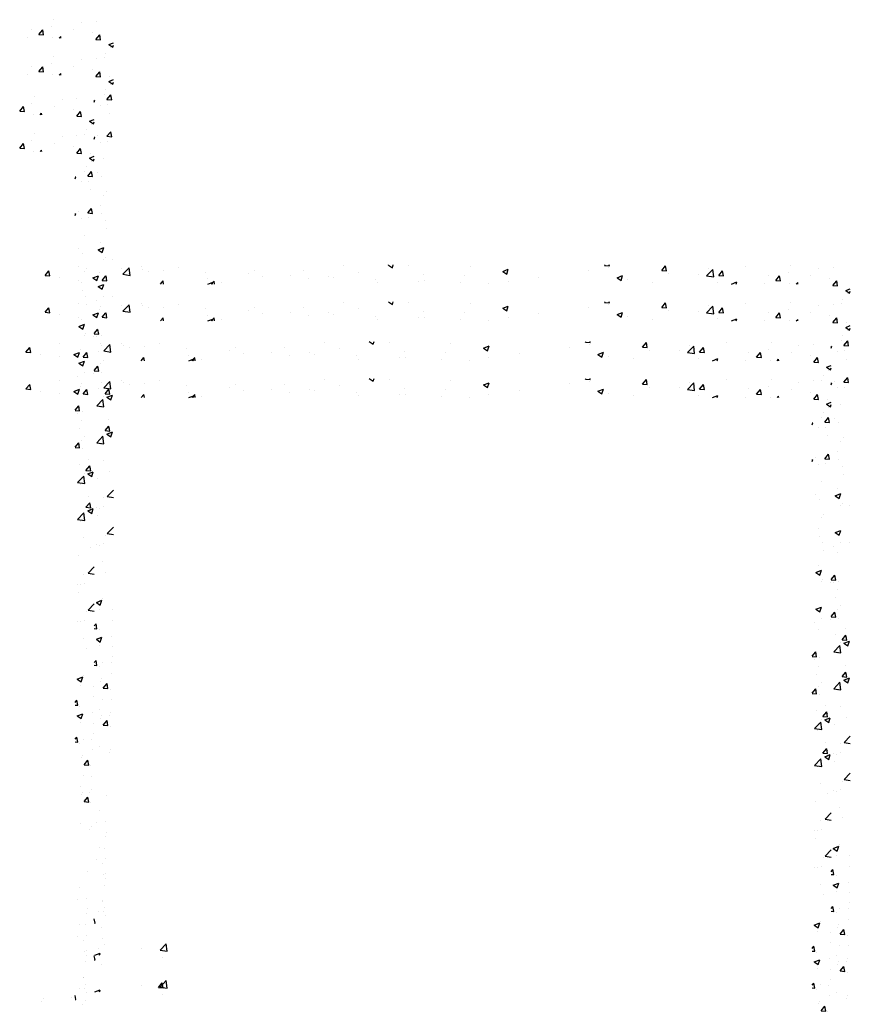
# Model space of a CAD drawing. Extents: x -210 to 4628, y -2287 to 14168.
# Tile 25 of 46: x 2054 to 2315, y 5577 to 5886. Entities that reach past the tile are written whole.
import ezdxf

# ---------------------------------------------------------------- set-up
doc = ezdxf.new("R2010")
doc.units = 0
doc.header["$LTSCALE"] = 24
doc.layers.get('0').update_dxf_attribs({"linetype": 'CONTINUOUS'})
doc.layers.add('E1', color=4, linetype='CONTINUOUS')
doc.layers.add('FIXT', color=6, linetype='CONTINUOUS')

# ---------------------------------------------------------------- blocks, each defined once
blk = doc.blocks.new('*X')
at = {"color": 0}
for p, q in [((2200.57, 1842.62), (2202.98, 1845.49)), ((2203.56, 1842.36), (2202.98, 1845.49)), ((2221.61, 1848.11), (2221.61, 1848.11)), ((2234.9, 1844.33), (2234.9, 1844.33)), ((2248.3, 1846.98), (2248.3, 1846.98)), ((2249.49, 1843.32), (2253.38, 1847.38)), ((2249.49, 1843.32), (2253.93, 1842.63)), ((2253.24, 1843.69), (2253.24, 1843.69)), ((2253.94, 1842.63), (2253.38, 1847.38)), ((2260.87, 1848.07), (2260.87, 1848.07)), ((2261.67, 1846.64), (2261.67, 1846.64)), ((2265.76, 1845.34), (2265.76, 1845.34)), ((2274.99, 1845.85), (2274.99, 1845.85)), ((2284.7, 1847.83), (2284.7, 1847.83)), ((2301.68, 1844.73), (2301.68, 1844.73)), ((2328.37, 1843.6), (2328.37, 1843.6)), ((2331.97, 1845.68), (2331.97, 1845.68)), ((2362.83, 1845.42), (2362.83, 1845.42)), ((2388.09, 1848.62), (2388.09, 1848.62)), ((2397.6, 1844.71), (2397.6, 1844.71)), ((2416.35, 1849.17), (2416.4, 1849.19)), ((2416.35, 1849.17), (2418.84, 1847.49)), ((2418.84, 1847.49), (2419.41, 1849.19)), ((2429.18, 1848.86), (2429.18, 1848.86)), ((2438.54, 1843.19), (2438.54, 1843.19)), ((2467.7, 1848.2), (2467.7, 1848.2)), ((2488.21, 1845.16), (2491.71, 1846.51)), ((2488.21, 1845.16), (2490.7, 1843.49)), ((2490.34, 1846.2), (2490.34, 1846.2)), ((2490.7, 1843.48), (2491.71, 1846.51)), ((2542.09, 1845.74), (2542.09, 1845.74)), ((2552.26, 1848.85), (2552.54, 1849.19)), ((2552.26, 1848.85), (2555.25, 1848.59)), ((2554.61, 1847.39), (2554.61, 1847.39)), ((2555.25, 1848.59), (2555.14, 1849.19)), ((2588.13, 1845.72), (2590.54, 1848.59)), ((2588.13, 1845.72), (2591.11, 1845.46)), ((2591.12, 1845.45), (2590.54, 1848.59)), ((2592.3, 1843.54), (2592.3, 1843.54)), ((2611.43, 1843.39), (2611.43, 1843.39)), ((2616.39, 1842.37), (2620.29, 1846.43)), ((2617.56, 1846.74), (2617.56, 1846.74)), ((2620.84, 1841.68), (2620.29, 1846.43)), ((2623.99, 1842.58), (2626.4, 1845.45)), ((2626.98, 1842.32), (2626.4, 1845.45)), ((2640.59, 1848.4), (2640.59, 1848.4)), ((2667.52, 1844.26), (2667.52, 1844.26)), ((2669.16, 1848.76), (2669.16, 1848.76)), ((2686.45, 1846.76), (2686.45, 1846.76)), ((2695.85, 1847.64), (2695.85, 1847.64)), ((2200.57, 1842.62), (2203.56, 1842.36)), ((2209.65, 1841.12), (2209.65, 1841.12)), ((2221.66, 1839.53), (2221.66, 1839.53)), ((2230.63, 1841.05), (2234.13, 1842.39)), ((2230.63, 1841.05), (2233.12, 1839.37)), ((2232.51, 1841.64), (2232.51, 1841.64)), ((2233.12, 1839.37), (2234.13, 1842.39)), ((2236.43, 1839.48), (2238.84, 1842.36)), ((2236.43, 1839.48), (2239.42, 1839.22)), ((2239.42, 1839.22), (2238.85, 1842.35)), ((2273, 1837.19), (2274.71, 1839.22)), ((2275.08, 1837.19), (2274.71, 1839.22)), ((2302.81, 1840.67), (2302.81, 1840.67)), ((2302.85, 1837.19), (2305.99, 1838.39)), ((2304.9, 1837.19), (2306.74, 1839.11)), ((2305.58, 1837.19), (2305.99, 1838.39)), ((2306.97, 1837.19), (2306.75, 1839.1)), ((2311.19, 1838.15), (2311.19, 1838.15)), ((2337.16, 1841.9), (2337.16, 1841.9)), ((2355.07, 1842.47), (2355.07, 1842.47)), ((2366.15, 1840.57), (2366.15, 1840.57)), ((2378.67, 1842.21), (2378.67, 1842.21)), ((2381.76, 1841.34), (2381.76, 1841.34)), ((2408.45, 1840.21), (2408.45, 1840.21)), ((2409.38, 1838.19), (2409.38, 1838.19)), ((2435.14, 1839.09), (2435.14, 1839.09)), ((2439.12, 1839.25), (2439.12, 1839.25)), ((2461.83, 1837.96), (2461.83, 1837.96)), ((2464.37, 1842.45), (2464.37, 1842.45)), ((2479.06, 1837.44), (2479.06, 1837.44)), ((2491.58, 1839.09), (2491.58, 1839.09)), ((2510.51, 1841.58), (2510.51, 1841.58)), ((2560.07, 1841.16), (2563.57, 1842.5)), ((2560.07, 1841.16), (2562.55, 1839.48)), ((2562.55, 1839.48), (2563.57, 1842.5)), ((2566.63, 1840.02), (2566.63, 1840.02)), ((2582.27, 1838.39), (2582.27, 1838.39)), ((2616.39, 1842.37), (2620.84, 1841.68)), ((2623.42, 1838.46), (2623.42, 1838.46)), ((2623.99, 1842.58), (2626.98, 1842.32)), ((2632, 1837.19), (2635.42, 1838.5)), ((2634.98, 1837.19), (2635.42, 1838.5)), ((2652.57, 1837.42), (2652.57, 1837.42)), ((2655, 1842.62), (2655, 1842.62)), ((2659.85, 1839.44), (2662.26, 1842.31)), ((2659.85, 1839.44), (2662.84, 1839.18)), ((2662.84, 1839.18), (2662.26, 1842.31)), ((2668.59, 1837.37), (2668.59, 1837.37)), ((2672.72, 1837.19), (2673.65, 1838.16)), ((2673.76, 1837.19), (2673.65, 1838.15)), ((2681.73, 1842.43), (2681.73, 1842.43)), ((2693.85, 1840.57), (2693.85, 1840.57)), ((2695.72, 1836.3), (2698.13, 1839.18)), ((2698.71, 1836.04), (2698.13, 1839.17)), ((2695.72, 1836.3), (2698.7, 1836.04)), ((2703.78, 1833.15), (2706.69, 1834.27)), ((2703.78, 1833.15), (2706.27, 1831.47)), ((2704.88, 1831.19), (2704.88, 1831.19)), ((2706.27, 1831.47), (2706.69, 1832.75)), ((2700.83, 1824.93), (2700.83, 1824.93)), ((2702.05, 1827.81), (2702.05, 1827.81)), ((2704.24, 1813.12), (2704.24, 1813.12)), ((2702.65, 1798.69), (2705.06, 1801.57)), ((2705.64, 1798.43), (2705.06, 1801.56)), ((2694.69, 1798.08), (2695.11, 1798.24)), ((2694.69, 1796.98), (2695.11, 1798.24)), ((2698.76, 1795.09), (2698.76, 1795.09)), ((2702.65, 1798.69), (2705.64, 1798.43)), ((2702.86, 1795.54), (2702.86, 1795.54)), ((2696.87, 1776.17), (2696.87, 1776.17)), ((2700.68, 1761.61), (2700.68, 1761.61)), ((2699.32, 1750.17), (2699.32, 1750.17)), ((2702.14, 1740.89), (2702.14, 1740.89)), ((2698.61, 1731.78), (2698.61, 1731.78)), ((2701.5, 1722.82), (2701.5, 1722.82)), ((2697.13, 1704.25), (2700.63, 1705.59)), ((2697.13, 1704.25), (2699.61, 1702.57)), ((2699.61, 1702.57), (2700.63, 1705.59)), ((2700.53, 1698.3), (2700.53, 1698.3)), ((2706.33, 1698.07), (2706.33, 1698.07)), ((2696.38, 1672.66), (2696.38, 1672.66)), ((2698.47, 1668.46), (2698.47, 1668.46)), ((2694.69, 1651.58), (2696.95, 1654.27)), ((2697.53, 1651.13), (2696.95, 1654.26)), ((2694.69, 1651.38), (2697.53, 1651.13)), ((2699.4, 1650.58), (2699.4, 1650.58)), ((2697.18, 1640.39), (2697.18, 1640.39)), ((2700.38, 1634.98), (2700.38, 1634.98)), ((2698.77, 1632.51), (2698.77, 1632.51)), ((2703.39, 1620.57), (2703.39, 1620.57)), ((2701.48, 1613.78), (2703.89, 1616.66)), ((2704.47, 1613.52), (2703.89, 1616.65)), ((2704.55, 1615.28), (2704.55, 1615.28)), ((2696.27, 1606.17), (2700.16, 1610.23)), ((2700.72, 1605.48), (2700.17, 1610.23)), ((2701.48, 1613.78), (2704.47, 1613.52)), ((2702.64, 1611.6), (2706.14, 1612.95)), ((2702.64, 1611.6), (2705.13, 1609.92)), ((2705.13, 1609.92), (2706.14, 1612.94)), ((2696.27, 1606.17), (2700.72, 1605.48)), ((2698.32, 1605.15), (2698.32, 1605.15)), ((2704.19, 1588.3), (2704.19, 1588.3)), ((2700.24, 1571.67), (2700.24, 1571.67)), ((2696.67, 1560.28), (2696.67, 1560.28)), ((2702.9, 1549.19), (2706.69, 1553.14)), ((2702.9, 1549.19), (2706.69, 1548.6)), ((2696.03, 1542.21), (2696.03, 1542.21)), ((2698.17, 1541.84), (2698.17, 1541.84)), ((2700.66, 1542.92), (2700.66, 1542.92)), ((2701.81, 1524.98), (2701.81, 1524.98)), ((2700.09, 1508.35), (2700.09, 1508.35)), ((2695.99, 1482.7), (2699.49, 1484.04)), ((2695.99, 1482.7), (2698.47, 1481.02)), ((2698.02, 1478.52), (2698.02, 1478.52)), ((2698.48, 1481.02), (2699.49, 1484.04)), ((2706.44, 1478.13), (2706.44, 1478.13)), ((2694.69, 1468.07), (2695.78, 1469.36)), ((2694.69, 1466.37), (2696.35, 1466.22)), ((2696.35, 1466.22), (2695.78, 1469.35)), ((2706.45, 1471.62), (2706.45, 1471.62)), ((2697.71, 1465.41), (2697.71, 1465.41)), ((2705.83, 1461.49), (2705.83, 1461.49)), ((2699.94, 1445.04), (2699.94, 1445.04)), ((2705.23, 1444.84), (2705.23, 1444.84)), ((2698.52, 1433.15), (2698.52, 1433.15)), ((2699.08, 1434.67), (2699.08, 1434.67)), ((2700.3, 1428.87), (2702.71, 1431.75)), ((2700.3, 1428.87), (2703.29, 1428.61)), ((2703.29, 1428.61), (2702.71, 1431.74)), ((2704.62, 1428.2), (2704.62, 1428.2)), ((2697.88, 1415.21), (2697.88, 1415.21)), ((2704.01, 1411.55), (2704.01, 1411.55)), ((2704.72, 1413.32), (2704.72, 1413.32)), ((2702.19, 1361.62), (2702.19, 1361.62)), ((2697.73, 1351.89), (2697.73, 1351.89)), ((2696.34, 1344.37), (2696.34, 1344.37)), ((2701.58, 1344.98), (2701.58, 1344.98)), ((2701.99, 1335.68), (2701.99, 1335.68)), ((2700.97, 1328.33), (2700.97, 1328.33)), ((2699.65, 1318.41), (2699.65, 1318.41)), ((2700.36, 1311.69), (2700.36, 1311.69)), ((2701.61, 1309.09), (2701.61, 1309.09)), ((2701.61, 1309.09), (2701.61, 1309.09)), ((2699.75, 1295.04), (2699.75, 1295.04)), ((2699.75, 1295.04), (2699.75, 1295.04)), ((2697.58, 1288.58), (2697.58, 1288.58)), ((2700.98, 1291.01), (2700.98, 1291.01)), ((2695.18, 1281.31), (2694.69, 1283.94)), ((2694.69, 1281.35), (2695.18, 1281.31)), ((2699.15, 1278.4), (2699.15, 1278.4)), ((2736.04, 1264.28), (2739.94, 1268.34)), ((2740.49, 1263.59), (2739.94, 1268.34)), ((2694.95, 1261.19), (2698.35, 1262.49)), ((2697.91, 1261.19), (2698.35, 1262.49)), ((2698.54, 1261.75), (2698.54, 1261.75)), ((2724.21, 1265.27), (2724.21, 1265.27)), ((2736.04, 1264.28), (2740.49, 1263.59)), ((2737.7, 1259.87), (2737.7, 1259.87)), ((2734.99, 1240.83), (2737.4, 1243.7)), ((2737.98, 1240.56), (2737.4, 1243.7)), ((2734.99, 1240.83), (2737.98, 1240.56)), ((2661.52, 1231.85), (2661.52, 1231.85)), ((2662.62, 1233.75), (2662.62, 1233.75)), ((2680.45, 1234.34), (2680.45, 1234.34)), ((2689.31, 1232.62), (2689.31, 1232.62))]:
    blk.add_line(p, q, dxfattribs=at)
blk = doc.blocks.new('XEBACK')
at = {"layer": 'FIXT', "color": 0, "xscale": 0.5, "yscale": 0.5, "zscale": 0.5}
for p in [(730.02, 4962.04), (730.02, 4950.46), (724, 4937.98), (724, 4926.39), (961.63, 4884.79), (961.63, 4873.21), (955.61, 4860.72), (955.61, 4849.14)]:
    blk.add_blockref('*X', p, dxfattribs=at)

msp = doc.modelspace()

# ---------------------------------------------------------------- block references
at = {"layer": 'E1', "color": 0}
msp.add_blockref('XEBACK', (0, 0), dxfattribs=at)

doc.saveas('drawing.dxf')
